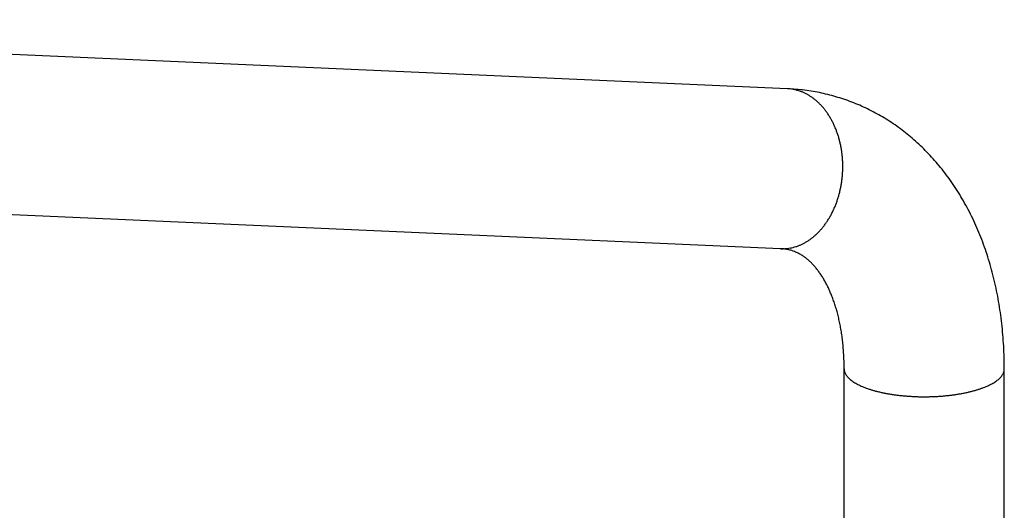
# Model space of a CAD drawing. Header units: millimetres. Extents: x 707 to 1831, y -376 to 865.
# Tile 8 of 27: x 893 to 1052, y 18 to 98. Entities that reach past the tile are written whole.
import ezdxf

# ---------------------------------------------------------------- set-up
doc = ezdxf.new("R2010")
doc.units = ezdxf.units.MM
doc.header["$LTSCALE"] = 30.734
doc.layers.get('0').update_dxf_attribs({"linetype": 'CONTINUOUS'})

msp = doc.modelspace()

# ---------------------------------------------------------------- linework, layer by layer
at = {"color": 7, "linetype": 'CONTINUOUS'}
for p, q in [((1017.22, 86.76), (762.63, 97.98)), ((1016.07, 60.79), (761.49, 72.01)), ((1026.43, 14.56), (1026.43, 41.28)), ((1052.43, 14.56), (1052.43, 41.28))]:
    msp.add_line(p, q, dxfattribs=at)
at = {"color": 9, "linetype": 'CONTINUOUS'}
for points, knots in [([(1016.07, 60.79), (1016.15, 60.78), (1016.38, 60.78), (1016.77, 60.79), (1017.23, 60.83), (1017.69, 60.9), (1018.15, 61), (1018.61, 61.13), (1019.06, 61.29), (1019.5, 61.48), (1019.94, 61.7), (1020.37, 61.95), (1020.79, 62.22), (1021.2, 62.52), (1021.6, 62.85), (1021.99, 63.2), (1022.37, 63.58), (1022.73, 63.98), (1023.08, 64.41), (1023.41, 64.86), (1023.73, 65.32), (1024.03, 65.81), (1024.32, 66.31), (1024.58, 66.84), (1024.83, 67.38), (1025.06, 67.93), (1025.27, 68.5), (1025.46, 69.08), (1025.63, 69.67), (1025.77, 70.27), (1025.9, 70.88), (1026.01, 71.49), (1026.09, 72.11), (1026.15, 72.74), (1026.19, 73.36), (1026.2, 73.99), (1026.2, 74.62), (1026.17, 75.24), (1026.12, 75.87), (1026.05, 76.48), (1025.95, 77.09), (1025.83, 77.7), (1025.7, 78.29), (1025.54, 78.88), (1025.36, 79.45), (1025.16, 80), (1024.94, 80.55), (1024.7, 81.08), (1024.44, 81.59), (1024.16, 82.08), (1023.87, 82.55), (1023.56, 83.01), (1023.23, 83.44), (1022.89, 83.85), (1022.53, 84.23), (1022.16, 84.59), (1021.78, 84.93), (1021.38, 85.24), (1020.98, 85.52), (1020.56, 85.78), (1020.13, 86), (1019.7, 86.2), (1019.4, 86.32), (1019.25, 86.37)], [0, 0, 0, 0, 0.007075, 0.020847, 0.034661, 0.048542, 0.062516, 0.076608, 0.090841, 0.105233, 0.119805, 0.134572, 0.149548, 0.164744, 0.180168, 0.195828, 0.211726, 0.227865, 0.244243, 0.260857, 0.277704, 0.294775, 0.312062, 0.329554, 0.347241, 0.365108, 0.383141, 0.401324, 0.419641, 0.438075, 0.456606, 0.475216, 0.493886, 0.512596, 0.531325, 0.550055, 0.568763, 0.587432, 0.60604, 0.624569, 0.642999, 0.661313, 0.679492, 0.69752, 0.715383, 0.733064, 0.750551, 0.767832, 0.784896, 0.801736, 0.818344, 0.834715, 0.850847, 0.866738, 0.882391, 0.897809, 0.912998, 0.927968, 0.942729, 0.957296, 0.971684, 0.985912, 1, 1, 1, 1]), ([(1019.25, 86.37), (1019.11, 86.42), (1018.81, 86.51), (1018.36, 86.62), (1017.9, 86.7), (1017.52, 86.75), (1017.29, 86.76), (1017.22, 86.76)], [0, 0, 0, 0, 0.224926, 0.44836, 0.670714, 0.892416, 1, 1, 1, 1]), ([(1026.43, 41.28), (1026.43, 41.26), (1026.43, 41.17), (1026.45, 41), (1026.5, 40.78), (1026.58, 40.56), (1026.7, 40.35), (1026.84, 40.13), (1027.02, 39.92), (1027.22, 39.71), (1027.45, 39.51), (1027.71, 39.31), (1027.99, 39.12), (1028.31, 38.93), (1028.64, 38.74), (1029.01, 38.56), (1029.39, 38.39), (1029.81, 38.23), (1030.09, 38.12), (1030.23, 38.07)], [0, 0, 0, 0, 0.010412, 0.052277, 0.095006, 0.13924, 0.185544, 0.234394, 0.286173, 0.341178, 0.39963, 0.461683, 0.527437, 0.596941, 0.670207, 0.74721, 0.827899, 0.912196, 1, 1, 1, 1]), ([(1030.23, 38.07), (1030.39, 38.02), (1030.69, 37.92), (1031.17, 37.77), (1031.66, 37.64), (1032.18, 37.51), (1032.71, 37.4), (1033.25, 37.29), (1033.81, 37.19), (1034.38, 37.1), (1034.97, 37.02), (1035.56, 36.95), (1036.17, 36.89), (1036.78, 36.84), (1037.39, 36.8), (1038.02, 36.77), (1038.64, 36.75), (1039.27, 36.74), (1039.9, 36.75), (1040.52, 36.76), (1041.15, 36.78), (1041.77, 36.82), (1042.38, 36.86), (1042.99, 36.92), (1043.59, 36.98), (1044.18, 37.06), (1044.76, 37.14), (1045.32, 37.24), (1045.88, 37.34), (1046.41, 37.45), (1046.94, 37.58), (1047.44, 37.71), (1047.92, 37.84), (1048.39, 37.99), (1048.83, 38.15), (1049.26, 38.31), (1049.66, 38.48), (1050.03, 38.65), (1050.38, 38.83), (1050.71, 39.02), (1051.01, 39.21), (1051.28, 39.41), (1051.52, 39.61), (1051.74, 39.82), (1051.93, 40.03), (1052.09, 40.24), (1052.22, 40.45), (1052.32, 40.67), (1052.38, 40.89), (1052.42, 41.09), (1052.43, 41.22), (1052.43, 41.28)], [0, 0, 0, 0, 0.020044, 0.040803, 0.062243, 0.084329, 0.10702, 0.130277, 0.154054, 0.178307, 0.202988, 0.228049, 0.253441, 0.279111, 0.305008, 0.331079, 0.357271, 0.38353, 0.409803, 0.436036, 0.462174, 0.488165, 0.513955, 0.539492, 0.564725, 0.589602, 0.614075, 0.638096, 0.661618, 0.684598, 0.706991, 0.728759, 0.749863, 0.770268, 0.789944, 0.808861, 0.826995, 0.844327, 0.860843, 0.876534, 0.891398, 0.905442, 0.918682, 0.931146, 0.942874, 0.953924, 0.96437, 0.974306, 0.983846, 0.993125, 1, 1, 1, 1])]:
    msp.add_open_spline(points, degree=3, knots=knots, dxfattribs=at)
at = {"color": 7, "linetype": 'CONTINUOUS'}
for points, knots in [([(1026.7, 84.95), (1026.27, 85.1), (1025.41, 85.38), (1024.09, 85.75), (1022.75, 86.07), (1021.39, 86.33), (1020.01, 86.53), (1018.62, 86.68), (1017.69, 86.74), (1017.22, 86.76)], [0, 0, 0, 0, 0.139593, 0.281425, 0.423798, 0.566581, 0.710181, 0.85471, 1, 1, 1, 1]), ([(1052.43, 41.28), (1052.43, 41.9), (1052.41, 43.13), (1052.33, 44.98), (1052.21, 46.82), (1052.03, 48.63), (1051.8, 50.43), (1051.52, 52.2), (1051.19, 53.95), (1050.8, 55.68), (1050.37, 57.37), (1049.89, 59.03), (1049.36, 60.66), (1048.78, 62.25), (1048.15, 63.81), (1047.48, 65.31), (1046.76, 66.78), (1046, 68.2), (1045.2, 69.57), (1044.35, 70.9), (1043.48, 72.17), (1042.56, 73.39), (1041.61, 74.56), (1040.63, 75.68), (1039.61, 76.75), (1038.57, 77.76), (1037.5, 78.72), (1036.4, 79.62), (1035.27, 80.48), (1034.12, 81.28), (1032.94, 82.02), (1031.74, 82.72), (1030.52, 83.36), (1029.27, 83.94), (1028.01, 84.48), (1027.14, 84.8), (1026.7, 84.95), (1026.7, 84.95)], [0, 0, 0, 0, 0.034391, 0.068577, 0.102569, 0.136373, 0.169746, 0.202964, 0.235842, 0.268542, 0.300823, 0.332876, 0.364485, 0.395834, 0.426721, 0.457305, 0.487432, 0.517213, 0.546573, 0.575539, 0.604151, 0.632324, 0.660235, 0.687668, 0.714872, 0.741722, 0.768304, 0.79467, 0.820743, 0.846679, 0.872407, 0.898005, 0.923517, 0.948916, 0.974284, 0.999634, 1, 1, 1, 1]), ([(1018.14, 60.4), (1018.07, 60.43), (1017.78, 60.52), (1017.28, 60.65), (1016.67, 60.75), (1016.26, 60.78), (1016.07, 60.79)], [0, 0, 0, 0, 0.111901, 0.42566, 0.728193, 1, 1, 1, 1]), ([(1026.43, 41.28), (1026.43, 41.63), (1026.42, 42.33), (1026.38, 43.36), (1026.31, 44.38), (1026.23, 45.37), (1026.11, 46.34), (1025.98, 47.28), (1025.82, 48.2), (1025.64, 49.08), (1025.44, 49.94), (1025.22, 50.76), (1024.98, 51.55), (1024.73, 52.32), (1024.45, 53.05), (1024.17, 53.74), (1023.87, 54.41), (1023.55, 55.04), (1023.23, 55.64), (1022.89, 56.2), (1022.54, 56.74), (1022.17, 57.25), (1021.8, 57.72), (1021.41, 58.16), (1021, 58.58), (1020.58, 58.97), (1020.13, 59.33), (1019.64, 59.67), (1019.11, 59.99), (1018.61, 60.23), (1018.27, 60.35), (1018.14, 60.4)], [0, 0, 0, 0, 0.048115, 0.095305, 0.141645, 0.186964, 0.231293, 0.27454, 0.316711, 0.357786, 0.39772, 0.43655, 0.474195, 0.510743, 0.546099, 0.58038, 0.613495, 0.645537, 0.676521, 0.706584, 0.73574, 0.764026, 0.791481, 0.818162, 0.844409, 0.87056, 0.896862, 0.923649, 0.951432, 0.980643, 1, 1, 1, 1])]:
    msp.add_open_spline(points, degree=3, knots=knots, dxfattribs=at)

doc.saveas('drawing.dxf')
